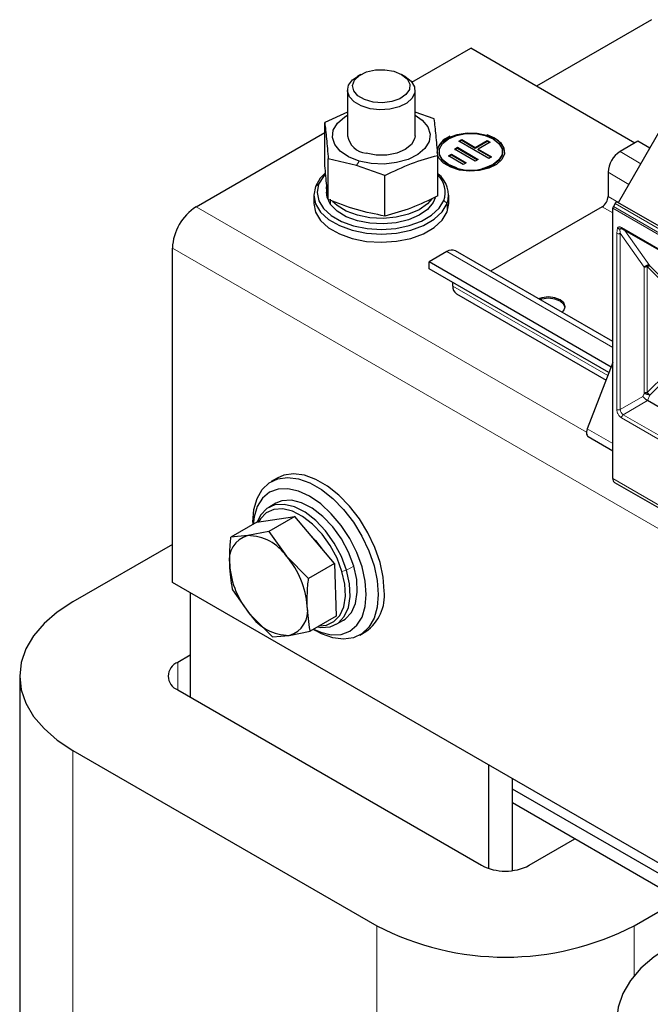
# Model space of a CAD drawing. Header units: millimetres. Extents: x 5 to 418, y 2 to 292.
# Tile 23 of 46: x 238 to 253, y 107 to 130. Entities that reach past the tile are written whole.
import ezdxf

# ---------------------------------------------------------------- set-up
doc = ezdxf.new("R2010")
doc.units = ezdxf.units.MM

msp = doc.modelspace()

# ---------------------------------------------------------------- linework, layer by layer
at = {"color": 7, "linetype": 'Continuous', "lineweight": 25}
for p, q in [((252.8891, 129.8444), (250.1599, 128.2689)), ((247.2108, 128.3628), (248.604, 129.1671)), ((252.4929, 126.9221), (248.604, 129.1671)), ((246.0018, 128.547), (245.9169, 128.498)), ((247.0485, 128.498), (246.9636, 128.547)), ((245.6827, 128.1715), (245.6827, 127.0937)), ((247.2827, 127.0937), (247.2827, 128.1715)), ((245.6827, 127.6515), (245.1423, 127.4091)), ((247.7381, 127.4941), (247.2827, 127.6566)), ((252.102, 125.5097), (253.352, 127.6748)), ((245.1423, 126.4479), (245.1423, 127.4091)), ((242.0986, 125.4116), (245.1423, 127.1687)), ((248.3219, 126.9631), (248.3928, 127.0038)), ((249.0278, 126.5542), (248.3219, 126.9631)), ((248.3361, 126.9549), (248.3928, 126.9875)), ((248.3928, 127.0038), (248.7104, 126.8198)), ((248.3928, 126.9875), (248.3928, 127.0038)), ((248.3928, 126.9875), (248.7104, 126.8035)), ((248.7104, 126.8198), (248.9937, 126.9828)), ((248.7104, 126.8035), (248.9937, 126.9665)), ((249.0643, 126.9419), (248.781, 126.7789)), ((248.9878, 127.1231), (249.1697, 127.0444)), ((248.9937, 126.9828), (249.0643, 126.9419)), ((248.9937, 126.9665), (248.9937, 126.9828)), ((248.9937, 126.9665), (249.0502, 126.9338)), ((252.5638, 126.963), (252.1396, 126.7181)), ((252.8467, 126.7997), (252.5638, 126.963)), ((247.854, 126.7179), (247.854, 126.7015)), ((248.2153, 126.7795), (248.2861, 126.8202)), ((248.7094, 126.4932), (248.2153, 126.7795)), ((248.2294, 126.7713), (248.2861, 126.8039)), ((248.2861, 126.8202), (248.7802, 126.534)), ((248.2861, 126.8039), (248.2861, 126.8202)), ((248.2861, 126.8039), (248.7661, 126.5259)), ((248.7104, 126.8035), (248.7104, 126.8198)), ((248.781, 126.7789), (249.0986, 126.5949)), ((248.781, 126.7626), (248.781, 126.7789)), ((248.781, 126.7626), (249.0845, 126.5868)), ((249.354, 126.7015), (249.354, 126.7179)), ((245.8975, 126.3929), (245.2273, 126.544)), ((245.2273, 125.5827), (245.2273, 126.544)), ((247.8231, 125.6677), (247.8231, 126.6289)), ((248.0734, 126.6163), (248.1442, 126.6571)), ((248.4263, 126.4119), (248.0734, 126.6163)), ((248.0875, 126.6081), (248.1442, 126.6408)), ((248.1442, 126.6571), (248.4972, 126.4526)), ((248.1442, 126.6408), (248.1442, 126.6571)), ((248.1442, 126.6408), (248.483, 126.4445)), ((248.4972, 126.4526), (248.4263, 126.4119)), ((248.7802, 126.534), (248.7094, 126.4932)), ((249.0986, 126.5949), (249.0278, 126.5542)), ((246.5677, 126.1539), (245.8975, 126.3929)), ((251.8567, 126.2282), (251.8567, 125.6566)), ((246.5677, 125.1926), (246.5677, 126.1539)), ((245.1827, 125.8852), (245.1827, 125.7545)), ((245.1851, 125.8394), (245.1827, 125.8852)), ((244.8827, 125.6892), (244.8827, 125.4932)), ((248.0827, 125.4932), (248.0827, 125.6892)), ((252.082, 125.5213), (254.3306, 124.2232)), ((248.0438, 125.2909), (248.0827, 125.4932)), ((251.7153, 125.4116), (249.0749, 123.8873)), ((251.9698, 118.9721), (251.9698, 125.3761)), ((252.022, 125.4867), (251.9823, 125.4179)), ((252.1873, 124.8913), (254.0258, 123.8299)), ((241.533, 116.5114), (241.533, 124.4318)), ((248.0383, 124.3505), (247.6141, 124.1056)), ((251.9698, 122.2161), (248.2383, 124.3703)), ((251.9292, 121.6145), (247.6141, 124.1056)), ((247.6141, 123.9422), (247.6141, 124.1056)), ((251.8774, 121.4811), (247.6141, 123.9422)), ((248.1798, 123.5339), (248.1798, 123.6157)), ((248.2626, 123.3508), (251.8086, 121.3037)), ((251.9698, 121.7194), (251.3621, 120.1531)), ((254.109, 120.059), (252.7942, 120.818)), ((251.3846, 119.9689), (251.9698, 119.6311)), ((244.0186, 118.9836), (243.8771, 118.902)), ((252.0113, 118.8805), (254.2599, 117.5825)), ((243.9857, 118.3873), (243.816, 118.2894)), ((243.5355, 117.9355), (244.4335, 118.0705)), ((244.4335, 118.0705), (243.8206, 117.7167)), ((245.3726, 116.957), (244.4335, 118.0705)), ((243.5355, 117.9355), (242.9225, 117.5817)), ((243.4421, 117.9405), (243.4421, 117.8817)), ((243.3198, 117.6193), (242.9225, 117.5817)), ((243.8206, 117.7167), (243.3198, 117.6193)), ((243.8206, 117.7167), (244.2384, 117.13)), ((241.533, 117.409), (239.1783, 116.0497)), ((244.2384, 117.13), (244.7596, 116.6032)), ((245.3726, 116.957), (244.7596, 116.6032)), ((245.3726, 116.957), (245.4136, 115.7085)), ((257.157, 107.4918), (241.533, 116.5114)), ((241.9572, 116.2664), (241.9572, 113.7923)), ((243.3813, 115.7466), (242.9635, 116.3332)), ((243.9026, 115.2197), (243.3813, 115.7466)), ((245.4136, 115.7085), (244.8006, 115.3547)), ((245.4159, 115.518), (245.5856, 115.616)), ((243.9026, 115.2197), (244.2999, 115.2573)), ((244.2999, 115.2573), (244.8006, 115.3547)), ((244.8759, 115.3981), (244.9268, 115.3687)), ((245.977, 115.2646), (246.1184, 115.3462)), ((241.9572, 114.7883), (241.6602, 114.6169)), ((237.9159, 114.2903), (237.9159, 91.1005)), ((241.6602, 113.9637), (248.8586, 109.8082)), ((239.1783, 112.5309), (246.3766, 108.3754)), ((249.0283, 109.7335), (249.0283, 112.1844)), ((249.594, 109.6835), (249.594, 111.8578)), ((256.0994, 107.8572), (249.594, 111.6127)), ((256.0994, 107.5306), (249.594, 111.2861)), ((249.594, 109.6835), (249.594, 111.2861)), ((249.9899, 109.8082), (251.072, 110.4328)), ((252.4719, 108.3754), (253.5539, 109.0001))]:
    msp.add_line(p, q, dxfattribs=at)
at = {"color": 7, "linetype": 'Continuous', "lineweight": 18}
for p, q in [((252.6346, 126.4323), (252.1396, 126.7181)), ((245.9605, 126.4957), (245.8975, 126.3929)), ((252.3517, 125.9424), (251.8567, 126.2282)), ((244.9996, 125.9467), (244.9216, 125.8915)), ((245.2837, 125.5952), (245.2837, 125.4646)), ((247.9658, 125.5623), (248.0438, 125.4869)), ((252.1042, 125.5137), (251.8567, 125.6566)), ((251.3437, 120.0745), (242.0986, 125.4116)), ((248.0438, 125.2909), (248.0438, 125.4869)), ((251.9698, 125.2647), (251.7153, 125.4116)), ((254.2184, 124.078), (251.9698, 125.3761)), ((254.2309, 124.1198), (251.9823, 125.4179)), ((252.022, 125.4867), (254.2706, 124.1886)), ((252.0618, 124.7825), (252.08, 124.914)), ((252.1466, 124.7824), (252.1378, 124.8881)), ((252.1749, 124.9187), (253.0941, 124.3881)), ((252.254, 124.8528), (252.8433, 124.0144)), ((252.0618, 120.6074), (252.0618, 124.7825)), ((252.1466, 124.7824), (252.7114, 123.9791)), ((252.1466, 120.6074), (252.1466, 124.7824)), ((269.9586, 108.022), (241.533, 124.4318)), ((251.9698, 122.0809), (248.0383, 124.3505)), ((252.7114, 123.9791), (252.7111, 120.9906)), ((253.231, 123.5469), (252.782, 123.9959)), ((252.782, 123.9959), (252.782, 121.0075)), ((252.8433, 124.0144), (253.2923, 123.5653)), ((251.8515, 121.4143), (248.1798, 123.5339)), ((253.231, 121.4565), (252.782, 121.0075)), ((253.2923, 121.3933), (252.8433, 120.9443)), ((252.6827, 120.9169), (252.1466, 120.6074)), ((252.7111, 120.9906), (252.6827, 120.9169)), ((252.8433, 120.9443), (252.7942, 120.818)), ((252.7942, 120.818), (252.2173, 120.4849)), ((253.0941, 119.8808), (252.1749, 120.4114)), ((254.0558, 119.4236), (252.2173, 120.4849)), ((251.3621, 120.1531), (251.9698, 119.8023)), ((251.9698, 118.9721), (254.2184, 117.674)), ((245.8307, 116.8988), (245.661, 116.8008)), ((245.5522, 116.7733), (245.661, 116.8008)), ((241.6602, 114.6169), (241.6602, 113.9637)), ((239.1783, 112.5309), (239.1783, 89.3412)), ((246.3766, 108.3754), (246.3766, 85.1857)), ((252.4719, 108.3754), (252.4719, 107.1901))]:
    msp.add_line(p, q, dxfattribs=at)
at = {"color": 7, "linetype": 'Continuous', "lineweight": 25, "flags": 128}
for points in [[(246.9635, 128.5471), (247.0936, 128.4419), (247.1575, 128.318), (247.1482, 128.1889), (247.0669, 128.0685), (246.9222, 127.9699), (246.7299, 127.9038), (246.5108, 127.8773), (246.2887, 127.8932), (246.0876, 127.95), (245.9293, 128.0414), (245.831, 128.1575), (245.8033, 128.2857), (245.8492, 128.4122), (245.9638, 128.5232), (246.1346, 128.6067), (246.3432, 128.6537), (246.5668, 128.659), (246.7814, 128.6222), (246.9635, 128.5471)], [(247.0484, 128.4981), (247.19, 128.3873), (247.2688, 128.2574), (247.2777, 128.1198), (247.2159, 127.9868), (247.0891, 127.8703), (246.9083, 127.7805), (246.6898, 127.7254), (246.4528, 127.71), (246.2185, 127.7356), (246.0076, 127.7999), (245.839, 127.8973), (245.7276, 128.019), (245.6833, 128.1542), (245.71, 128.291), (245.8053, 128.4172), (245.9169, 128.498)], [(245.9605, 126.4957), (245.7102, 126.5941), (245.5126, 126.7265), (245.381, 126.884), (245.3246, 127.0558), (245.347, 127.2301), (245.4469, 127.3951), (245.6173, 127.5396), (245.6827, 127.5786)], [(247.2827, 127.5786), (247.4528, 127.4608), (247.5844, 127.3033), (247.6408, 127.1316), (247.6184, 126.9572), (247.5185, 126.7922), (247.3481, 126.6477), (247.1186, 126.5336), (246.8459, 126.4577), (246.5484, 126.4251), (246.2464, 126.4381), (245.9605, 126.4957)], [(247.804, 126.7015), (247.8313, 126.8211), (247.9266, 126.9472), (248.0822, 127.0516), (248.2841, 127.1248), (248.5144, 127.1605), (248.7527, 127.1553), (248.9778, 127.1098), (249.1697, 127.0281)], [(247.2827, 127.0937), (247.2734, 127.0234), (247.1971, 126.8858), (247.0508, 126.7685), (246.8489, 126.6831), (246.6112, 126.6378), (246.3609, 126.6372), (246.1226, 126.6813)], [(249.1697, 127.0444), (249.3113, 126.9337), (249.3901, 126.8037), (249.399, 126.6662), (249.3373, 126.5332), (249.2104, 126.4166), (249.0296, 126.3268), (248.8111, 126.2718), (248.5741, 126.2564), (248.3398, 126.2819), (248.129, 126.3463), (247.9603, 126.4436), (247.8489, 126.5653), (247.8231, 126.6176)], [(248.2788, 126.3277), (248.2635, 126.3321), (248.0737, 126.4117), (247.9358, 126.5213), (247.8633, 126.6501), (247.8633, 126.7856), (247.9358, 126.9144), (248.0737, 127.024), (248.2635, 127.1036), (248.4867, 127.1455), (248.7213, 127.1455), (248.9445, 127.1036), (249.1343, 127.024), (249.1343, 127.024)], [(249.1343, 127.024), (249.2723, 126.9144), (249.3448, 126.7856), (249.3448, 126.6501), (249.2723, 126.5213), (249.1343, 126.4117), (248.9445, 126.3321), (248.8632, 126.3116)], [(249.354, 126.7015), (249.3448, 126.6338), (249.2723, 126.505), (249.1343, 126.3954), (248.9445, 126.3158), (248.7213, 126.2739), (248.4867, 126.2739), (248.2635, 126.3158), (248.0737, 126.3954), (247.9358, 126.505), (247.8633, 126.6338), (247.854, 126.7015)], [(245.1563, 126.2058), (245.0387, 126.087), (244.9216, 125.8915)], [(245.1567, 126.1835), (245.1109, 126.1324), (244.9996, 125.9467)], [(244.9216, 125.8915), (244.8827, 125.6859), (244.9241, 125.4805), (245.0436, 125.2855), (245.2353, 125.1108), (245.4896, 124.965), (245.7936, 124.8556), (246.1322, 124.788), (246.4884, 124.7656), (246.8443, 124.7895), (247.182, 124.8585), (247.4847, 124.9691), (247.7372, 125.1159), (247.9267, 125.2914), (248.0438, 125.4869)], [(244.9996, 125.9467), (244.9627, 125.7514), (245.002, 125.5562), (245.1156, 125.371), (245.2977, 125.205), (245.5392, 125.0666), (245.8281, 124.9626), (246.1498, 124.8984), (246.4881, 124.8771), (246.8262, 124.8998), (247.1471, 124.9653), (247.4346, 125.0705), (247.6745, 125.2099), (247.8545, 125.3766), (247.9658, 125.5623)], [(245.2837, 125.4646), (245.1983, 125.6386), (245.1827, 125.7545)], [(247.7638, 125.6272), (247.7133, 125.5126), (247.5772, 125.3496), (247.3775, 125.2102), (247.1259, 125.1023), (246.8368, 125.0324), (246.5272, 125.0045), (246.2149, 125.0202), (245.9183, 125.0785), (245.6544, 125.1761), (245.4387, 125.3073), (245.2837, 125.4646)], [(247.6881, 125.6042), (247.5772, 125.4802), (247.3775, 125.3408), (247.1259, 125.233), (246.8368, 125.1631), (246.5272, 125.1352), (246.2149, 125.1508), (245.9183, 125.2091), (245.6544, 125.3068), (245.4387, 125.438), (245.3306, 125.5375)], [(244.8827, 125.4932), (244.8827, 125.49), (244.9241, 125.2845), (245.0436, 125.0895), (245.2353, 124.9148), (245.4896, 124.7691), (245.7936, 124.6596), (246.1322, 124.592), (246.4884, 124.5696), (246.8443, 124.5935), (247.182, 124.6625), (247.4847, 124.7732), (247.7372, 124.9199), (247.9267, 125.0955), (248.0438, 125.2909)], [(250.7681, 122.9099), (250.812, 122.9557), (250.8425, 123.044), (250.812, 123.1324), (250.7253, 123.2073), (250.5956, 123.2574), (250.4425, 123.275), (250.2894, 123.2574), (250.2101, 123.232)], [(250.8415, 123.0277), (250.812, 123.0998), (250.7253, 123.1747), (250.5956, 123.2247), (250.4425, 123.2423), (250.2894, 123.2247), (250.2446, 123.2121)], [(251.3621, 120.1531), (251.3507, 120.1173), (251.3444, 120.0825), (251.3435, 120.05), (251.348, 120.021), (251.3578, 119.9967), (251.3724, 119.9779), (251.3846, 119.9689)], [(243.4421, 117.9405), (243.4674, 118.241), (243.5424, 118.5021), (243.6646, 118.7148), (243.8297, 118.872), (244.0322, 118.9683), (244.2652, 119.0004), (244.5207, 118.9672), (244.7901, 118.8698), (245.0641, 118.7116), (245.3334, 118.498), (245.589, 118.2362), (245.8219, 117.9351), (246.0244, 117.605), (246.1896, 117.2571), (246.3117, 116.9034), (246.3867, 116.5557), (246.412, 116.2261)], [(246.5534, 116.3077), (246.5281, 116.6374), (246.4531, 116.985), (246.331, 117.3388), (246.1659, 117.6866), (245.9634, 118.0167), (245.7304, 118.3178), (245.4749, 118.5796), (245.2055, 118.7933), (244.9315, 118.9514), (244.6621, 119.0488), (244.4066, 119.082), (244.1736, 119.0499), (244.0186, 118.9836)], [(246.1291, 116.2261), (246.1033, 116.5436), (246.0269, 116.8788), (245.9027, 117.2187), (245.7356, 117.5502), (245.5321, 117.8607), (245.2998, 118.1382), (245.0477, 118.372), (244.7856, 118.5531), (244.5235, 118.6746), (244.2715, 118.7318), (244.0392, 118.7225), (243.8356, 118.6471), (243.6686, 118.5085), (243.5444, 118.3119), (243.468, 118.065), (243.4454, 117.8836)], [(245.661, 116.8008), (245.5384, 117.1276), (245.3695, 117.4432), (245.1628, 117.7317), (244.9287, 117.9787), (244.6789, 118.1718), (244.426, 118.3013), (244.1826, 118.3607), (243.9609, 118.347), (243.772, 118.261), (243.6255, 118.1069), (243.5427, 117.9366)], [(245.8307, 116.8988), (245.7081, 117.2256), (245.5392, 117.5411), (245.3325, 117.8296), (245.0984, 118.0766), (244.8486, 118.2697), (244.5957, 118.3992), (244.3523, 118.4586), (244.1306, 118.445), (243.9857, 118.3873)], [(245.5522, 116.7733), (245.4357, 117.0837), (245.2752, 117.3835), (245.0789, 117.6576), (244.8565, 117.8923), (244.6192, 118.0757), (244.3789, 118.1987), (244.1477, 118.2552), (243.9371, 118.2422), (243.7577, 118.1605), (243.6185, 118.0141), (243.5771, 117.9418)], [(244.7842, 117.6547), (244.9274, 117.5078), (245.0848, 117.2983)], [(245.5856, 115.616), (245.6295, 115.6443), (245.7761, 115.7984), (245.8729, 116.0128), (245.9153, 116.2768), (245.901, 116.5771), (245.8307, 116.8988)], [(244.9778, 115.4569), (245.0493, 115.4467), (245.271, 115.4603), (245.4598, 115.5463), (245.6064, 115.7004), (245.7032, 115.9148), (245.7456, 116.1788), (245.7312, 116.4792), (245.661, 116.8008)], [(245.024, 115.4836), (245.1817, 115.4998), (245.3611, 115.5815), (245.5003, 115.7279), (245.5923, 115.9316), (245.6325, 116.1824), (245.6189, 116.4677), (245.5522, 116.7733)], [(244.8791, 115.4), (245.0477, 115.3287), (245.2998, 115.2715), (245.5321, 115.2808), (245.7356, 115.3562), (245.9027, 115.4948), (246.0269, 115.6914), (246.1033, 115.9383), (246.1291, 116.2261)], [(246.412, 116.2261), (246.3867, 115.9256), (246.3117, 115.6645), (246.1896, 115.4518), (246.0244, 115.2946), (245.8219, 115.1983), (245.589, 115.1662), (245.3334, 115.1994), (245.0641, 115.2968), (244.9268, 115.3687)], [(239.1783, 116.0497), (238.8066, 115.805), (238.4933, 115.5344), (238.244, 115.2425), (238.0628, 114.9343), (237.9528, 114.6151), (237.9159, 114.2903), (237.9528, 113.9655), (238.0628, 113.6463), (238.244, 113.3381), (238.4933, 113.0462), (238.8066, 112.7756), (239.1783, 112.5309)], [(253.3204, 107.8856), (252.9487, 107.6409), (252.6355, 107.3703), (252.3861, 107.0784), (252.2049, 106.7702), (252.0949, 106.451), (252.0581, 106.1262), (252.0949, 105.8015), (252.2049, 105.4822), (252.3861, 105.1741), (252.6355, 104.8822), (252.9487, 104.6115), (253.3204, 104.3669)]]:
    msp.add_lwpolyline(points, dxfattribs=at)
at = {"color": 7, "linetype": 'Continuous', "lineweight": 25}
for centre, radius, start, end in [((246.1757, 127.1788), 0.5003, 189.79422, 263.89847), ((248.2657, 126.6396), 0.4683, 109.26681, 170.38138), ((249.0133, 126.6685), 0.3921, 4.82564, 66.4945), ((252.4708, 126.2002), 0.6147, 122.60548, 177.39452), ((247.4405, 125.6862), 0.6355, 341.71728, 52.97612), ((247.4149, 125.7524), 0.5828, 340.96612, 45.5332), ((251.5497, 125.6706), 0.3074, 302.60548, 357.39452), ((242.7611, 124.3759), 1.2294, 122.60548, 177.39452), ((248.1555, 124.1869), 0.2012, 65.69288, 125.61758), ((248.3758, 123.5123), 0.1972, 173.70115, 234.98667), ((243.4754, 117.0443), 0.5957, 105.14058, 191.30231), ((243.3112, 116.4962), 1.1231, 34.35599, 89.56001), ((242.7014, 115.8001), 2.0325, 4.2017, 40.86827), ((244.9183, 117.0765), 2.0325, 184.2017, 220.86827), ((245.5136, 116.199), 1.0455, 305.34553, 5.96665), ((244.1443, 115.8323), 0.5957, 285.14058, 11.30231), ((244.3085, 116.3804), 1.1231, 214.35599, 269.56001), ((241.7842, 114.2903), 0.3493, 110.78342, 249.21658), ((249.4243, 110.9), 1.2296, 242.60967, 297.39033), ((249.4243, 114.2573), 6.6246, 242.60967, 297.39033)]:
    msp.add_arc(centre, radius, start, end, dxfattribs=at)
at = {"color": 7, "linetype": 'Continuous', "lineweight": 18}
for centre, radius, start, end in [((252.2035, 124.9151), 0.0288, 172.74417, 235.94365), ((252.1042, 120.6893), 0.0922, 242.60967, 297.39033), ((252.3001, 120.6144), 0.1537, 182.60548, 237.39452), ((252.267, 120.4072), 0.0922, 122.60547, 177.39448)]:
    msp.add_arc(centre, radius, start, end, dxfattribs=at)
at = {"color": 7, "linetype": 'Continuous', "lineweight": 25}
for points, knots in [([(245.1423, 127.4091), (245.1565, 127.2869), (245.1848, 127.0426), (245.2131, 126.7102), (245.2273, 126.544)], [0, 0, 0, 0, 0.4999949, 1, 1, 1, 1]), ([(247.8231, 126.6289), (247.8089, 126.7951), (247.7806, 127.1275), (247.7523, 127.3719), (247.7381, 127.4941)], [0, 0, 0, 0, 0.4999949, 1, 1, 1, 1]), ([(245.2273, 125.5827), (245.2131, 125.7049), (245.1848, 125.9493), (245.1565, 126.2817), (245.1423, 126.4479)], [0, 0, 0, 0, 0.4999949, 1, 1, 1, 1]), ([(246.5677, 126.1539), (246.7769, 126.255), (247.1954, 126.4574), (247.6139, 126.5717), (247.8231, 126.6289)], [0, 0, 0, 0, 0.4999949, 1, 1, 1, 1]), ([(246.5677, 125.1926), (246.3439, 125.2357), (245.8971, 125.3218), (245.4503, 125.4959), (245.2273, 125.5827)], [0, 0, 0, 0, 0.5008729, 1, 1, 1, 1]), ([(247.8231, 125.6677), (247.6139, 125.5665), (247.1954, 125.3642), (246.7769, 125.2498), (246.5677, 125.1926)], [0, 0, 0, 0, 0.4999949, 1, 1, 1, 1]), ([(252.08, 124.914), (252.0837, 124.9103), (252.0914, 124.9025), (252.1071, 124.8936), (252.1233, 124.8885), (252.1337, 124.8882), (252.1378, 124.8881)], [0, 0, 0, 0, 0.2392567, 0.5015013, 0.8007506, 1, 1, 1, 1]), ([(252.1378, 124.8881), (252.1391, 124.8883), (252.1419, 124.8886), (252.1487, 124.8907), (252.1578, 124.8949), (252.1678, 124.8995), (252.1762, 124.9023), (252.1808, 124.9034), (252.1823, 124.9037)], [0, 0, 0, 0, 0.077668, 0.1661398, 0.3954533, 0.6672433, 0.8863212, 1, 1, 1, 1]), ([(252.1663, 124.8988), (252.1662, 124.8987), (252.1653, 124.8983), (252.171, 124.8996), (252.1827, 124.8935), (252.1875, 124.8909)], [0, 0, 0, 0, 0.0729908, 0.6169306, 1, 1, 1, 1]), ([(252.782, 123.9959), (252.7879, 123.9996), (252.7997, 124.0068), (252.8164, 124.0133), (252.8315, 124.0164), (252.8393, 124.0151), (252.8433, 124.0144)], [0, 0, 0, 0, 0.2500013, 0.5000026, 0.7500039, 1, 1, 1, 1]), ([(252.6827, 120.9169), (252.6893, 120.9084), (252.7022, 120.8918), (252.7282, 120.867), (252.7498, 120.8488), (252.7657, 120.8367), (252.7807, 120.8261), (252.7898, 120.8206), (252.7942, 120.818)], [0, 0, 0, 0, 0.2766998, 0.5377684, 0.6616305, 0.7792865, 0.8917061, 1, 1, 1, 1]), ([(252.782, 121.0075), (252.7754, 121.0073), (252.7623, 121.0069), (252.7434, 121.0035), (252.7258, 120.9982), (252.716, 120.9932), (252.7111, 120.9906)], [0, 0, 0, 0, 0.25, 0.5, 0.75, 1, 1, 1, 1]), ([(252.7111, 120.9906), (252.7202, 120.9893), (252.7384, 120.9867), (252.775, 120.9754), (252.8126, 120.9606), (252.833, 120.9497), (252.8433, 120.9443)], [0, 0, 0, 0, 0.25, 0.5, 0.75, 1, 1, 1, 1]), ([(251.9698, 118.9721), (251.9717, 118.9544), (251.9754, 118.919), (251.993, 118.889), (252.0091, 118.8836), (252.0123, 118.8826)], [0, 0, 0, 0, 0.4445871, 0.8891742, 1, 1, 1, 1]), ([(242.8913, 116.9276), (242.8919, 117.089), (242.8927, 117.3029), (242.9167, 117.5268), (242.9225, 117.5817)], [0, 0, 0, 0, 0.7546767, 1, 1, 1, 1]), ([(242.9635, 116.3332), (242.9623, 116.3391), (242.9239, 116.5266), (242.9073, 116.7303), (242.8913, 116.9276)], [0, 0, 0, 0, 0.031485, 1, 1, 1, 1]), ([(244.7284, 115.9491), (244.729, 116.1105), (244.7298, 116.3243), (244.7538, 116.5482), (244.7596, 116.6032)], [0, 0, 0, 0, 0.75467667, 1, 1, 1, 1]), ([(244.8006, 115.3547), (244.7994, 115.3606), (244.761, 115.5481), (244.7444, 115.7518), (244.7284, 115.9491)], [0, 0, 0, 0, 0.031485, 1, 1, 1, 1])]:
    msp.add_open_spline(points, degree=3, knots=knots, dxfattribs=at)
for points in [[(252.082, 125.5213), (252.0776, 125.5228), (252.0688, 125.5258), (252.052, 125.5195), (252.0351, 125.5063), (252.0263, 125.4932), (252.022, 125.4867)], [(251.9823, 125.4179), (251.9804, 125.4145), (251.9767, 125.4075), (251.9729, 125.3967), (251.9703, 125.386), (251.97, 125.3794), (251.9698, 125.3761)], [(252.8433, 124.0144), (252.8331, 124.0186), (252.8127, 124.027), (252.7752, 124.0229), (252.7387, 124.0072), (252.7205, 123.9885), (252.7114, 123.9791)], [(252.7114, 123.9791), (252.7163, 123.9816), (252.7261, 123.9867), (252.7436, 123.9919), (252.7624, 123.9953), (252.7755, 123.9957), (252.782, 123.9959)], [(252.782, 121.0075), (252.7879, 121.0033), (252.7997, 120.9949), (252.8164, 120.9791), (252.8315, 120.962), (252.8393, 120.9502), (252.8433, 120.9443)]]:
    msp.add_open_spline(points, degree=3, dxfattribs=at)
at = {"color": 7, "linetype": 'Continuous', "lineweight": 18}
for points, knots in [([(252.08, 124.914), (252.0856, 124.9194), (252.097, 124.9303), (252.1204, 124.9353), (252.1467, 124.9328), (252.1655, 124.9235), (252.1749, 124.9187)], [0, 0, 0, 0, 0.2492254, 0.4999518, 0.7492335, 1, 1, 1, 1]), ([(252.1749, 120.4114), (252.1607, 120.4214), (252.1387, 120.4368), (252.1124, 120.4683), (252.0944, 120.4955), (252.0797, 120.5248), (252.0656, 120.5634), (252.0633, 120.5901), (252.0618, 120.6074)], [0, 0, 0, 0, 0.239443, 0.3695074, 0.4999998, 0.6300645, 0.760557, 1, 1, 1, 1])]:
    msp.add_open_spline(points, degree=3, knots=knots, dxfattribs=at)
msp.add_open_spline([(252.0618, 124.7825), (252.068, 124.7796), (252.0804, 124.7739), (252.1042, 124.7715), (252.128, 124.7739), (252.1404, 124.7796), (252.1466, 124.7824)], degree=3, dxfattribs=at)

doc.saveas('drawing.dxf')
